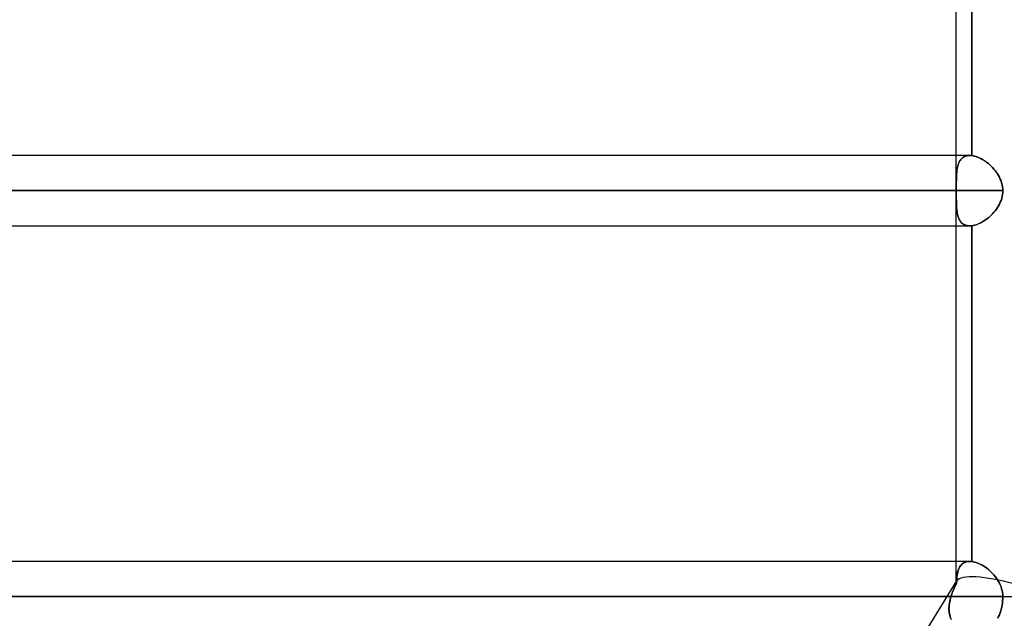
# Model space of a CAD drawing. Header units: millimetres. Extents: x -215 to 215, y -97 to 81.
# Tile 74 of 85: x 95 to 116, y -26 to -13. Entities that reach past the tile are written whole.
import ezdxf

# ---------------------------------------------------------------- set-up
doc = ezdxf.new("R2010")
doc.units = ezdxf.units.MM
doc.layers.add('MAIN-1', color=7, linetype='Continuous')
doc.layers.add('MAIN-2', color=7, linetype='Continuous')

msp = doc.modelspace()

# ---------------------------------------------------------------- linework, layer by layer
at = {"layer": 'MAIN-1'}
for p, q in [((115.047, -15.694), (115.047, -8.419)), ((115.382, -8.416), (115.382, -15.696)), ((115.339, -15.694), (-115.339, -15.694)), ((115.339, -15.694), (115.345, -15.694)), ((115.345, -15.694), (115.351, -15.694)), ((115.351, -15.694), (115.357, -15.694)), ((115.357, -15.694), (115.364, -15.695)), ((115.364, -15.695), (115.37, -15.695)), ((115.37, -15.695), (115.376, -15.696)), ((115.376, -15.696), (115.382, -15.696)), ((115.382, -15.696), (115.413, -15.701)), ((115.413, -15.701), (115.444, -15.708)), ((115.444, -15.708), (115.477, -15.718)), ((115.477, -15.718), (115.51, -15.729)), ((115.51, -15.729), (115.543, -15.743)), ((115.543, -15.743), (115.577, -15.759)), ((115.577, -15.759), (115.61, -15.778)), ((115.61, -15.778), (115.644, -15.798)), ((115.644, -15.798), (115.677, -15.82)), ((115.677, -15.82), (115.71, -15.843)), ((115.71, -15.843), (115.742, -15.869)), ((115.742, -15.869), (115.773, -15.896)), ((115.773, -15.896), (115.804, -15.925)), ((115.804, -15.925), (115.834, -15.955)), ((115.834, -15.955), (115.862, -15.987)), ((115.862, -15.987), (115.89, -16.02)), ((115.89, -16.02), (115.915, -16.054)), ((115.915, -16.054), (115.939, -16.09)), ((115.939, -16.09), (115.962, -16.127)), ((115.962, -16.127), (115.982, -16.165)), ((115.982, -16.165), (116.001, -16.204)), ((116.001, -16.204), (116.017, -16.244)), ((116.017, -16.244), (116.03, -16.286)), ((116.03, -16.286), (116.041, -16.328)), ((116.041, -16.328), (116.049, -16.37)), ((116.049, -16.37), (116.053, -16.413)), ((116.053, -16.413), (116.055, -16.456)), ((-116.055, -16.456), (116.055, -16.456)), ((116.031, -16.626), (116.017, -16.667)), ((116.041, -16.584), (116.031, -16.626)), ((116.049, -16.541), (116.041, -16.584)), ((116.053, -16.499), (116.049, -16.541)), ((116.055, -16.456), (116.053, -16.499)), ((115.917, -16.856), (115.891, -16.891)), ((115.941, -16.82), (115.917, -16.856)), ((115.963, -16.784), (115.941, -16.82)), ((115.984, -16.746), (115.963, -16.784)), ((116.002, -16.707), (115.984, -16.746)), ((116.017, -16.667), (116.002, -16.707)), ((115.712, -17.068), (115.679, -17.091)), ((115.744, -17.042), (115.712, -17.068)), ((115.775, -17.015), (115.744, -17.042)), ((115.806, -16.986), (115.775, -17.015)), ((115.836, -16.955), (115.806, -16.986)), ((115.864, -16.924), (115.836, -16.955)), ((115.891, -16.891), (115.864, -16.924)), ((-115.339, -17.219), (115.339, -17.219)), ((115.047, -24.494), (115.047, -17.219)), ((115.346, -17.219), (115.339, -17.219)), ((115.353, -17.218), (115.346, -17.219)), ((115.36, -17.218), (115.353, -17.218)), ((115.367, -17.218), (115.36, -17.218)), ((115.375, -17.217), (115.367, -17.218)), ((115.382, -17.216), (115.375, -17.217)), ((115.413, -17.211), (115.382, -17.216)), ((115.382, -17.216), (115.382, -24.496)), ((115.445, -17.204), (115.413, -17.211)), ((115.478, -17.195), (115.445, -17.204)), ((115.511, -17.183), (115.478, -17.195)), ((115.544, -17.169), (115.511, -17.183)), ((115.578, -17.152), (115.544, -17.169)), ((115.612, -17.134), (115.578, -17.152)), ((115.646, -17.114), (115.612, -17.134)), ((115.679, -17.091), (115.646, -17.114)), ((115.339, -24.494), (-115.339, -24.494)), ((115.339, -24.494), (115.346, -24.494)), ((115.346, -24.494), (115.353, -24.494)), ((115.353, -24.494), (115.36, -24.494)), ((115.36, -24.494), (115.368, -24.495)), ((115.368, -24.495), (115.375, -24.496)), ((115.375, -24.496), (115.382, -24.496)), ((115.382, -24.496), (115.413, -24.501)), ((115.413, -24.501), (115.445, -24.508)), ((115.445, -24.508), (115.478, -24.518)), ((115.478, -24.518), (115.511, -24.53)), ((115.511, -24.53), (115.544, -24.544)), ((115.544, -24.544), (115.577, -24.56)), ((115.577, -24.56), (115.611, -24.578)), ((115.611, -24.578), (115.645, -24.598)), ((115.645, -24.598), (115.678, -24.62)), ((115.678, -24.62), (115.711, -24.644)), ((115.711, -24.644), (115.743, -24.67)), ((115.743, -24.67), (115.774, -24.697)), ((115.774, -24.697), (115.805, -24.726)), ((115.805, -24.726), (115.834, -24.756)), ((115.834, -24.756), (115.863, -24.787)), ((115.863, -24.787), (115.89, -24.82)), ((115.89, -24.82), (115.916, -24.855)), ((115.916, -24.855), (115.94, -24.891)), ((115.94, -24.891), (115.962, -24.927)), ((115.962, -24.927), (115.983, -24.965)), ((115.983, -24.965), (116.001, -25.005)), ((116.001, -25.005), (116.017, -25.045)), ((116.017, -25.045), (116.03, -25.086)), ((116.03, -25.086), (116.041, -25.128)), ((116.041, -25.128), (116.049, -25.17)), ((116.049, -25.17), (116.053, -25.213)), ((-116.055, -25.256), (116.055, -25.256)), ((116.047, -25.393), (116.04, -25.44)), ((116.051, -25.347), (116.047, -25.393)), ((116.054, -25.301), (116.051, -25.347)), ((116.053, -25.213), (116.055, -25.256)), ((116.055, -25.256), (116.054, -25.301)), ((116.055, -25.256), (117.335, -25.256)), ((115.998, -25.609), (115.982, -25.65)), ((116.011, -25.568), (115.998, -25.609)), ((116.022, -25.528), (116.011, -25.568)), ((116.032, -25.485), (116.022, -25.528)), ((116.04, -25.44), (116.032, -25.485)), ((115.965, -25.69), (115.947, -25.728)), ((115.982, -25.65), (115.965, -25.69))]:
    msp.add_line(p, q, dxfattribs=at)
at = {"layer": 'MAIN-2'}
for p, q in [((115.382, -15.696), (115.382, -8.416)), ((115.047, -16.349), (115.047, -15.694)), ((115.112, -15.831), (115.126, -15.806)), ((115.13, -15.799), (115.117, -15.82)), ((115.126, -15.806), (115.142, -15.784)), ((115.145, -15.78), (115.13, -15.799)), ((115.142, -15.784), (115.16, -15.763)), ((115.161, -15.763), (115.145, -15.78)), ((115.16, -15.763), (115.18, -15.745)), ((115.178, -15.747), (115.161, -15.763)), ((115.197, -15.733), (115.178, -15.747)), ((115.18, -15.745), (115.202, -15.73)), ((115.217, -15.721), (115.197, -15.733)), ((115.202, -15.73), (115.225, -15.717)), ((115.239, -15.711), (115.217, -15.721)), ((115.225, -15.717), (115.251, -15.707)), ((115.262, -15.704), (115.239, -15.711)), ((115.251, -15.707), (115.279, -15.7)), ((115.286, -15.698), (115.262, -15.704)), ((115.279, -15.7), (115.308, -15.695)), ((115.312, -15.695), (115.286, -15.698)), ((115.308, -15.695), (115.339, -15.694)), ((115.339, -15.694), (115.312, -15.695)), ((115.345, -15.694), (115.339, -15.694)), ((115.351, -15.694), (115.345, -15.694)), ((115.357, -15.694), (115.351, -15.694)), ((115.364, -15.695), (115.357, -15.694)), ((115.37, -15.695), (115.364, -15.695)), ((115.376, -15.696), (115.37, -15.695)), ((115.382, -15.696), (115.376, -15.696)), ((115.413, -15.701), (115.382, -15.696)), ((115.445, -15.708), (115.413, -15.701)), ((115.478, -15.718), (115.445, -15.708)), ((115.511, -15.73), (115.478, -15.718)), ((115.544, -15.744), (115.511, -15.73)), ((115.578, -15.76), (115.544, -15.744)), ((115.612, -15.778), (115.578, -15.76)), ((115.645, -15.799), (115.612, -15.778)), ((115.678, -15.821), (115.645, -15.799)), ((115.056, -16.053), (115.06, -16.016)), ((115.062, -16.003), (115.058, -16.034)), ((115.06, -16.016), (115.065, -15.981)), ((115.066, -15.974), (115.062, -16.003)), ((115.065, -15.981), (115.071, -15.948)), ((115.072, -15.945), (115.066, -15.974)), ((115.071, -15.948), (115.079, -15.916)), ((115.079, -15.918), (115.072, -15.945)), ((115.079, -15.916), (115.088, -15.886)), ((115.086, -15.891), (115.079, -15.918)), ((115.096, -15.866), (115.086, -15.891)), ((115.088, -15.886), (115.099, -15.857)), ((115.106, -15.842), (115.096, -15.866)), ((115.099, -15.857), (115.112, -15.831)), ((115.117, -15.82), (115.106, -15.842)), ((115.711, -15.845), (115.678, -15.821)), ((115.743, -15.87), (115.711, -15.845)), ((115.775, -15.897), (115.743, -15.87)), ((115.805, -15.926), (115.775, -15.897)), ((115.835, -15.956), (115.805, -15.926)), ((115.863, -15.988), (115.835, -15.956)), ((115.89, -16.021), (115.863, -15.988)), ((115.047, -16.258), (115.048, -16.214)), ((115.049, -16.164), (115.048, -16.199)), ((115.048, -16.214), (115.049, -16.172)), ((115.048, -16.199), (115.048, -16.235)), ((115.05, -16.13), (115.049, -16.164)), ((115.049, -16.172), (115.05, -16.131)), ((115.05, -16.131), (115.053, -16.091)), ((115.052, -16.097), (115.05, -16.13)), ((115.055, -16.065), (115.052, -16.097)), ((115.053, -16.091), (115.056, -16.053)), ((115.058, -16.034), (115.055, -16.065)), ((115.916, -16.055), (115.89, -16.021)), ((115.94, -16.091), (115.916, -16.055)), ((115.963, -16.128), (115.94, -16.091)), ((115.983, -16.166), (115.963, -16.128)), ((116.001, -16.205), (115.983, -16.166)), ((116.017, -16.245), (116.001, -16.205)), ((115.048, -16.235), (115.047, -16.272)), ((115.047, -16.302), (115.047, -16.258)), ((115.047, -16.272), (115.047, -16.31)), ((115.047, -16.347), (115.047, -16.302)), ((115.047, -16.31), (115.047, -16.348)), ((115.047, -16.365), (115.047, -16.347)), ((115.047, -16.348), (115.047, -16.366)), ((115.047, -16.383), (115.047, -16.365)), ((115.047, -16.366), (115.047, -16.384)), ((115.047, -16.402), (115.047, -16.383)), ((115.047, -16.384), (115.047, -16.402)), ((115.047, -16.42), (115.047, -16.402)), ((115.047, -16.402), (115.047, -16.42)), ((115.047, -16.438), (115.047, -16.42)), ((115.047, -16.42), (115.047, -16.438)), ((115.047, -16.456), (115.047, -16.438)), ((115.047, -16.438), (115.047, -16.456)), ((116.03, -16.286), (116.017, -16.245)), ((116.041, -16.328), (116.03, -16.286)), ((116.049, -16.37), (116.041, -16.328)), ((116.053, -16.413), (116.049, -16.37)), ((116.055, -16.456), (116.053, -16.413)), ((116.055, -16.456), (-116.055, -16.456)), ((115.047, -16.456), (-115.047, -16.456)), ((42.239, -16.456), (115.047, -16.456)), ((115.047, -16.474), (115.047, -16.456)), ((115.047, -16.456), (115.047, -16.474)), ((115.047, -16.493), (115.047, -16.474)), ((115.047, -16.474), (115.047, -16.492)), ((115.047, -16.492), (115.047, -16.511)), ((115.047, -16.511), (115.047, -16.493)), ((115.047, -16.529), (115.047, -16.511)), ((115.047, -16.511), (115.047, -16.529)), ((115.047, -16.547), (115.047, -16.529)), ((115.047, -16.529), (115.047, -16.547)), ((115.047, -16.565), (115.047, -16.547)), ((115.047, -16.547), (115.047, -16.565)), ((115.047, -17.219), (115.047, -16.563)), ((115.047, -16.606), (115.047, -16.565)), ((115.047, -16.565), (115.047, -16.601)), ((115.047, -16.601), (115.047, -16.635)), ((115.047, -16.646), (115.047, -16.606)), ((115.047, -16.635), (115.048, -16.67)), ((115.048, -16.686), (115.047, -16.646)), ((116.017, -16.667), (116.031, -16.626)), ((116.031, -16.626), (116.041, -16.584)), ((116.041, -16.584), (116.049, -16.542)), ((116.049, -16.542), (116.053, -16.499)), ((116.053, -16.499), (116.055, -16.456)), ((115.048, -16.67), (115.048, -16.703)), ((115.049, -16.725), (115.048, -16.686)), ((115.048, -16.703), (115.049, -16.736)), ((115.05, -16.763), (115.049, -16.725)), ((115.049, -16.736), (115.05, -16.768)), ((115.051, -16.799), (115.05, -16.763)), ((115.05, -16.768), (115.051, -16.8)), ((115.054, -16.835), (115.051, -16.799)), ((115.051, -16.8), (115.053, -16.83)), ((115.053, -16.83), (115.056, -16.86)), ((115.057, -16.869), (115.054, -16.835)), ((115.056, -16.86), (115.059, -16.89)), ((115.061, -16.901), (115.057, -16.869)), ((115.89, -16.892), (115.916, -16.857)), ((115.916, -16.857), (115.94, -16.822)), ((115.94, -16.822), (115.963, -16.785)), ((115.963, -16.785), (115.983, -16.747)), ((115.983, -16.747), (116.001, -16.707)), ((116.001, -16.707), (116.017, -16.667)), ((115.059, -16.89), (115.063, -16.918)), ((115.065, -16.933), (115.061, -16.901)), ((115.063, -16.918), (115.068, -16.946)), ((115.071, -16.964), (115.065, -16.933)), ((115.068, -16.946), (115.073, -16.972)), ((115.078, -16.994), (115.071, -16.964)), ((115.073, -16.972), (115.08, -16.998)), ((115.087, -17.022), (115.078, -16.994)), ((115.08, -16.998), (115.087, -17.023)), ((115.097, -17.049), (115.087, -17.022)), ((115.087, -17.023), (115.095, -17.046)), ((115.095, -17.046), (115.105, -17.068)), ((115.108, -17.074), (115.097, -17.049)), ((115.105, -17.068), (115.116, -17.089)), ((115.121, -17.098), (115.108, -17.074)), ((115.678, -17.092), (115.711, -17.068)), ((115.711, -17.068), (115.743, -17.043)), ((115.743, -17.043), (115.774, -17.016)), ((115.774, -17.016), (115.805, -16.987)), ((115.805, -16.987), (115.835, -16.956)), ((115.835, -16.956), (115.863, -16.925)), ((115.863, -16.925), (115.89, -16.892)), ((115.116, -17.089), (115.127, -17.109)), ((115.135, -17.12), (115.121, -17.098)), ((115.127, -17.109), (115.14, -17.127)), ((115.151, -17.14), (115.135, -17.12)), ((115.14, -17.127), (115.155, -17.144)), ((115.169, -17.158), (115.151, -17.14)), ((115.155, -17.144), (115.17, -17.159)), ((115.188, -17.173), (115.169, -17.158)), ((115.17, -17.159), (115.187, -17.173)), ((115.187, -17.173), (115.205, -17.185)), ((115.209, -17.187), (115.188, -17.173)), ((115.205, -17.185), (115.224, -17.195)), ((115.232, -17.198), (115.209, -17.187)), ((115.224, -17.195), (115.245, -17.203)), ((115.256, -17.207), (115.232, -17.198)), ((115.245, -17.203), (115.267, -17.21)), ((115.282, -17.214), (115.256, -17.207)), ((115.267, -17.21), (115.29, -17.215)), ((115.31, -17.217), (115.282, -17.214)), ((115.29, -17.215), (115.314, -17.218)), ((115.339, -17.219), (115.31, -17.217)), ((115.314, -17.218), (115.339, -17.219)), ((115.339, -17.219), (115.346, -17.219)), ((115.346, -17.219), (115.353, -17.218)), ((115.353, -17.218), (115.36, -17.218)), ((115.36, -17.218), (115.368, -17.218)), ((115.368, -17.218), (115.375, -17.217)), ((115.375, -17.217), (115.382, -17.216)), ((115.382, -17.216), (115.413, -17.211)), ((115.382, -24.496), (115.382, -17.216)), ((115.413, -17.211), (115.445, -17.204)), ((115.445, -17.204), (115.477, -17.195)), ((115.477, -17.195), (115.51, -17.183)), ((115.51, -17.183), (115.544, -17.169)), ((115.544, -17.169), (115.577, -17.153)), ((115.577, -17.153), (115.611, -17.135)), ((115.611, -17.135), (115.645, -17.114)), ((115.645, -17.114), (115.678, -17.092)), ((115.047, -24.955), (115.047, -24.494)), ((115.147, -24.577), (115.165, -24.559)), ((115.167, -24.556), (115.149, -24.575)), ((115.165, -24.559), (115.184, -24.542)), ((115.186, -24.54), (115.167, -24.556)), ((115.184, -24.542), (115.206, -24.527)), ((115.208, -24.526), (115.186, -24.54)), ((115.206, -24.527), (115.229, -24.515)), ((115.231, -24.515), (115.208, -24.526)), ((115.229, -24.515), (115.254, -24.506)), ((115.255, -24.506), (115.231, -24.515)), ((115.254, -24.506), (115.281, -24.499)), ((115.282, -24.499), (115.255, -24.506)), ((115.281, -24.499), (115.309, -24.495)), ((115.31, -24.495), (115.282, -24.499)), ((115.309, -24.495), (115.339, -24.494)), ((115.339, -24.494), (115.31, -24.495)), ((115.346, -24.494), (115.339, -24.494)), ((115.353, -24.494), (115.346, -24.494)), ((115.36, -24.494), (115.353, -24.494)), ((115.368, -24.495), (115.36, -24.494)), ((115.375, -24.496), (115.368, -24.495)), ((115.382, -24.496), (115.375, -24.496)), ((115.413, -24.501), (115.382, -24.496)), ((115.445, -24.508), (115.413, -24.501)), ((115.478, -24.518), (115.445, -24.508)), ((115.511, -24.53), (115.478, -24.518)), ((115.544, -24.544), (115.511, -24.53)), ((115.578, -24.56), (115.544, -24.544)), ((115.611, -24.578), (115.578, -24.56)), ((115.063, -24.794), (115.069, -24.762)), ((115.07, -24.756), (115.064, -24.788)), ((115.069, -24.762), (115.075, -24.731)), ((115.077, -24.725), (115.07, -24.756)), ((115.075, -24.731), (115.083, -24.701)), ((115.085, -24.696), (115.077, -24.725)), ((115.083, -24.701), (115.093, -24.673)), ((115.095, -24.668), (115.085, -24.696)), ((115.093, -24.673), (115.104, -24.647)), ((115.106, -24.642), (115.095, -24.668)), ((115.104, -24.647), (115.116, -24.622)), ((115.119, -24.618), (115.106, -24.642)), ((115.116, -24.622), (115.131, -24.599)), ((115.133, -24.595), (115.119, -24.618)), ((115.131, -24.599), (115.147, -24.577)), ((115.149, -24.575), (115.133, -24.595)), ((115.645, -24.598), (115.611, -24.578)), ((115.678, -24.62), (115.645, -24.598)), ((115.711, -24.644), (115.678, -24.62)), ((115.743, -24.67), (115.711, -24.644)), ((115.774, -24.697), (115.743, -24.67)), ((115.805, -24.726), (115.774, -24.697)), ((115.835, -24.756), (115.805, -24.726)), ((115.863, -24.788), (115.835, -24.756)), ((114.382, -26.019), (115.058, -24.916)), ((115.026, -25.018), (115.049, -24.972)), ((115.049, -24.972), (115.037, -24.997)), ((115.05, -24.933), (115.049, -24.972)), ((115.049, -24.972), (115.05, -24.934)), ((115.053, -24.895), (115.05, -24.933)), ((115.05, -24.934), (115.052, -24.897)), ((115.052, -24.897), (115.055, -24.861)), ((115.055, -24.858), (115.053, -24.895)), ((115.059, -24.822), (115.055, -24.858)), ((115.055, -24.861), (115.059, -24.827)), ((115.064, -24.788), (115.059, -24.822)), ((115.059, -24.827), (115.063, -24.794)), ((115.89, -24.821), (115.863, -24.788)), ((115.916, -24.855), (115.89, -24.821)), ((115.94, -24.891), (115.916, -24.855)), ((115.963, -24.928), (115.94, -24.891)), ((115.983, -24.966), (115.963, -24.928)), ((116.001, -25.005), (115.983, -24.966)), ((114.949, -25.203), (114.94, -25.229)), ((114.947, -25.208), (114.964, -25.16)), ((114.958, -25.176), (114.949, -25.203)), ((114.968, -25.15), (114.958, -25.176)), ((114.964, -25.16), (114.983, -25.113)), ((114.979, -25.124), (114.968, -25.15)), ((114.99, -25.098), (114.979, -25.124)), ((114.983, -25.113), (115.004, -25.065)), ((115.001, -25.072), (114.99, -25.098)), ((115.013, -25.047), (115.001, -25.072)), ((115.004, -25.065), (115.026, -25.018)), ((115.024, -25.022), (115.013, -25.047)), ((115.037, -24.997), (115.024, -25.022)), ((116.017, -25.045), (116.001, -25.005)), ((116.03, -25.086), (116.017, -25.045)), ((116.041, -25.128), (116.03, -25.086)), ((116.049, -25.17), (116.041, -25.128)), ((116.053, -25.213), (116.049, -25.17)), ((116.055, -25.256), (-116.055, -25.256)), ((114.931, -25.256), (-114.931, -25.256)), ((-114.931, -25.256), (114.931, -25.256)), ((114.897, -25.405), (114.892, -25.442)), ((114.893, -25.433), (114.898, -25.398)), ((114.903, -25.368), (114.897, -25.405)), ((114.898, -25.398), (114.904, -25.363)), ((114.911, -25.331), (114.903, -25.368)), ((114.904, -25.363), (114.912, -25.327)), ((114.921, -25.294), (114.911, -25.331)), ((114.912, -25.327), (114.921, -25.292)), ((114.921, -25.292), (114.931, -25.256)), ((114.931, -25.256), (114.921, -25.294)), ((114.931, -25.256), (114.947, -25.208)), ((114.94, -25.229), (114.931, -25.256)), ((116.04, -25.44), (116.047, -25.393)), ((116.047, -25.393), (116.051, -25.347)), ((116.051, -25.347), (116.054, -25.301)), ((116.055, -25.256), (116.053, -25.213)), ((116.054, -25.301), (116.055, -25.256)), ((116.055, -25.256), (117.335, -25.256)), ((114.888, -25.503), (114.89, -25.468)), ((114.889, -25.479), (114.888, -25.516)), ((114.888, -25.537), (114.888, -25.503)), ((114.888, -25.516), (114.889, -25.552)), ((114.89, -25.571), (114.888, -25.537)), ((114.892, -25.442), (114.889, -25.479)), ((114.889, -25.552), (114.892, -25.587)), ((114.89, -25.468), (114.893, -25.433)), ((114.894, -25.604), (114.89, -25.571)), ((114.892, -25.587), (114.896, -25.622)), ((114.899, -25.636), (114.894, -25.604)), ((114.896, -25.622), (114.903, -25.656)), ((115.982, -25.65), (115.998, -25.609)), ((115.998, -25.609), (116.011, -25.568)), ((116.011, -25.568), (116.022, -25.528)), ((116.022, -25.528), (116.032, -25.485)), ((116.032, -25.485), (116.04, -25.44)), ((114.906, -25.668), (114.899, -25.636)), ((114.903, -25.656), (114.912, -25.689)), ((114.915, -25.699), (114.906, -25.668)), ((114.912, -25.689), (114.923, -25.721)), ((114.927, -25.73), (114.915, -25.699)), ((114.923, -25.721), (114.936, -25.752)), ((115.947, -25.728), (115.965, -25.69)), ((115.965, -25.69), (115.982, -25.65))]:
    msp.add_line(p, q, dxfattribs=at)
for start_param, end_param in [(-0.066573, 0.070858), (-0.066577, 0.070859), (0.070858, 0.124864), (0.070859, 0.124864), (-1.59314, -0.066573), (-1.59314, -0.066577)]:
    msp.add_ellipse((116.191, -25.256), major_axis=(-1.141, 0.322), ratio=0.245475, start_param=start_param, end_param=end_param, dxfattribs=at)

doc.saveas('drawing.dxf')
